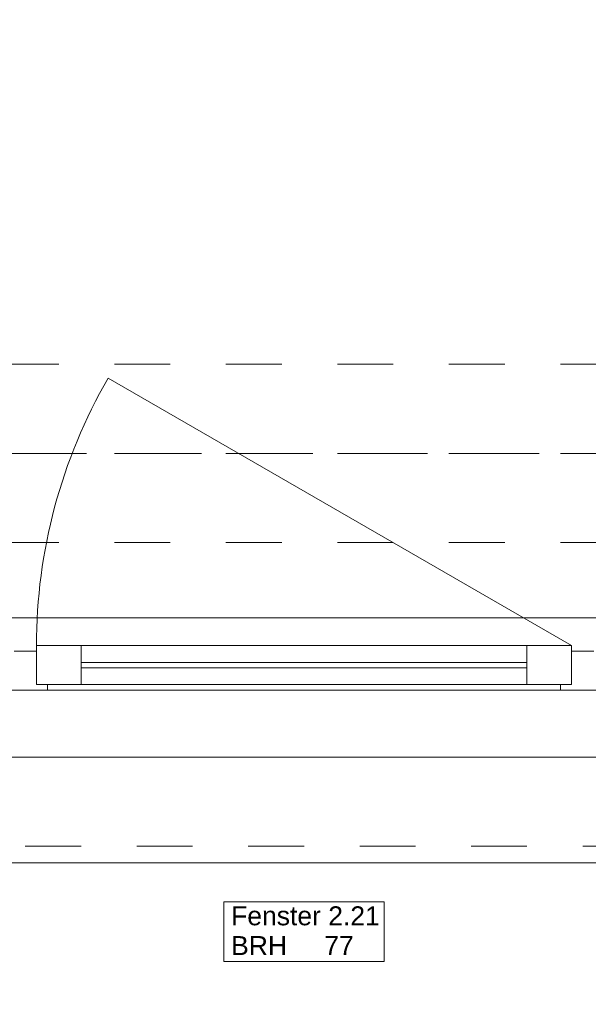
# Model space of a CAD drawing. Header units: metres. Extents: x -3.5 to 65.3, y -10.9 to 16.7.
# Tile 14 of 184: x 9 to 10, y -0.4 to 1.3. Entities that reach past the tile are written whole.
import ezdxf

# ---------------------------------------------------------------- set-up
doc = ezdxf.new("R2010")
doc.units = ezdxf.units.M
doc.header["$MEASUREMENT"] = 0
for name, pattern in [('Achse', [0.08, 0.04, -0.02, 0, -0.02]), ('Strichlinie doppelt', [0.218722, 0.105833, -0.042333, 0.028222, -0.042333]), ('Strichlinie eng', [0.046, 0.03, -0.016]), ('Untersicht', [0.04, 0.03, -0.01])]:
    doc.linetypes.add(name, pattern=pattern)
for name, color, linetype in [('451 - Universal.Achsen Raster', 7, 'Continuous'), ('603 - Struktur.Bodenplatte_ Decke Roh', 7, 'Continuous'), ('604 - Struktur.Wand Aussen', 7, 'Continuous'), ('608 - Struktur.Träger', 7, 'Continuous')]:
    doc.layers.add(name, color=color, linetype=linetype)
doc.styles.add('ERSTELLTER_STIL_1', font='txt')

msp = doc.modelspace()

# ---------------------------------------------------------------- linework, layer by layer
at = {"layer": '451 - Universal.Achsen Raster', "color": 160, "linetype": 'Strichlinie doppelt', "lineweight": 9, "true_color": 0x3232ff}
msp.add_line((64.935, 0.55), (-3.175, 0.55), dxfattribs=at)
at = {"layer": '603 - Struktur.Bodenplatte_ Decke Roh', "color": 7, "linetype": 'Continuous', "lineweight": 18, "flags": 128}
msp.add_lwpolyline([(-0.015, 13.695), (-0.015, 0.005), (43.89, 0.005)], dxfattribs=at)
at = {"layer": '604 - Struktur.Wand Aussen', "color": 7, "linetype": 'Continuous', "lineweight": 9}
for p, q in [((10, 0.205), (9.1686, 0.685)), ((8.33, 0.255), (10.71, 0.255)), ((8.42, -0.185), (10.62, -0.185))]:
    msp.add_line(p, q, dxfattribs=at)
at = {"layer": '604 - Struktur.Wand Aussen', "color": 7, "linetype": 'Strichlinie eng', "lineweight": 9}
for p, q in [((8.33, 0.255), (10.71, 0.255)), ((8.42, -0.155), (10.62, -0.155))]:
    msp.add_line(p, q, dxfattribs=at)
at = {"layer": '604 - Struktur.Wand Aussen', "color": 7, "linetype": 'Continuous', "lineweight": 13}
for p, q in [((9, 0.195), (9.02, 0.195)), ((9.02, 0.195), (9.04, 0.195)), ((9.04, 0.135), (9.04, 0.205)), ((9.04, 0.205), (9.12, 0.205)), ((9.04, 0.195), (9.04, 0.135)), ((9.12, 0.205), (9.92, 0.205)), ((9.12, 0.205), (9.12, 0.135)), ((9.92, 0.135), (9.92, 0.205)), ((9.92, 0.205), (10, 0.205)), ((10, 0.205), (10, 0.135)), ((10, 0.135), (10, 0.195)), ((10, 0.195), (10.02, 0.195)), ((10.02, 0.195), (10.04, 0.195)), ((9.12, 0.175), (9.92, 0.175)), ((9.92, 0.165), (9.12, 0.165)), ((9.02, 0.125), (8.98, 0.125)), ((9.06, 0.125), (9.02, 0.125)), ((9.04, 0.135), (9.06, 0.135)), ((9.12, 0.135), (9.04, 0.135)), ((9.06, 0.135), (9.06, 0.125)), ((9.98, 0.125), (9.06, 0.125)), ((9.92, 0.135), (9.12, 0.135)), ((10, 0.135), (9.92, 0.135)), ((9.98, 0.125), (9.98, 0.135)), ((9.98, 0.135), (10, 0.135)), ((10.02, 0.125), (9.98, 0.125)), ((10.06, 0.125), (10.02, 0.125))]:
    msp.add_line(p, q, dxfattribs=at)
at = {"layer": '604 - Struktur.Wand Aussen', "color": 7, "linetype": 'Continuous', "lineweight": 9, "flags": 128}
msp.add_lwpolyline([(9.3762, -0.3619), (9.6638, -0.3619), (9.6638, -0.3084), (9.6638, -0.255), (9.3762, -0.255), (9.3762, -0.3084)], close=True, dxfattribs=at)
at = {"layer": '604 - Struktur.Wand Aussen', "color": 7, "linetype": 'Continuous', "lineweight": 9}
msp.add_arc((10, 0.205), 0.96, 150, 180, dxfattribs=at)
at = {"layer": '608 - Struktur.Träger', "color": 7, "linetype": 'Untersicht', "lineweight": 13}
for p, q in [((0.38, 0.71), (61.88, 0.71)), ((0.38, 0.39), (61.88, 0.39))]:
    msp.add_line(p, q, dxfattribs=at)
at = {"layer": '608 - Struktur.Träger', "color": 7, "linetype": 'Achse', "lineweight": 9}
msp.add_line((0.38, 0.55), (61.88, 0.55), dxfattribs=at)

# ---------------------------------------------------------------- texts
at = {"layer": '604 - Struktur.Wand Aussen', "color": 7, "lineweight": 9, "char_height": 0.034, "style": 'ERSTELLTER_STIL_1'}
for s, insert, attachment_point in [('\\A1;{\\pql;\\pt0;\\fArial|b0|i0|c0|p38;Fenster 2.21}', (9.3893, -0.2973), 7), ('\\A1;{\\pql;\\pt0;\\fArial|b0|i0|c0|p38;BRH}', (9.3893, -0.3162), 1), ('\\A1;{\\pql;\\pt0,0.02;\\fArial|b0|i0|c0|p38;77\\fArial|b0|i0|c0|p38;\\A1{\\H.66x;\\S^  ;}\\fArial|b0|i0|c0|p38;\\fArial|b0|i0|c0|p38;\\A1{\\H.66x;\\S^  ;}}', (9.5564, -0.3162), 1), ('\\A1;{\\pql;\\pt0;\\fArial|b0|i0|c0|p38;}', (9.608, -0.3084), 1)]:
    msp.add_mtext(s, dxfattribs=dict(at, insert=insert, attachment_point=attachment_point))

doc.saveas('drawing.dxf')
